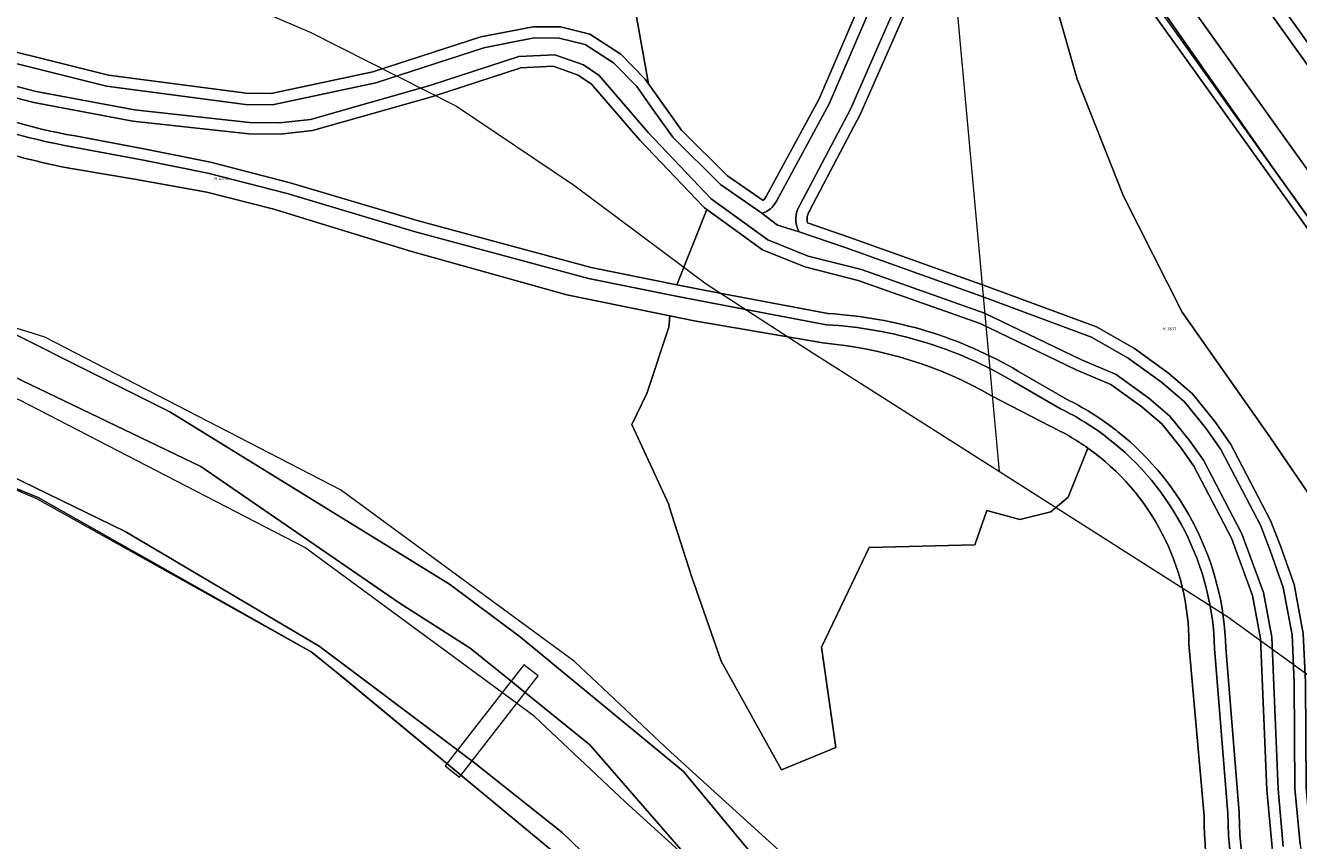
# Model space of a CAD drawing. Header units: metres. Extents: x 104777 to 177370, y 409697 to 438337.
# Tile 58 of 133: x 129624 to 129737, y 423027 to 423100. Entities that reach past the tile are written whole.
import ezdxf
from ezdxf.enums import TextEntityAlignment as Align
from ezdxf.lldxf.tags import DXFTag

# ---------------------------------------------------------------- set-up
doc = ezdxf.new("R2010")
doc.units = ezdxf.units.M
for name, color, linetype, lineweight in [('B-WE-GR-BEPLANTING_CULTUUR_BOSPLANTSOEN-GV', 90, 'Continuous', 18), ('B-WE-GR-BOS_LOOF-GV', 40, 'Continuous', 13), ('B-WE-GR-GRAS-GV', 60, 'Continuous', 13), ('B-WE-GR-GROENVOORZIENING-GV', 80, 'Continuous', 18), ('B-WE-GR-HAAG-GV', 90, 'Continuous', 13), ('B-WE-GR-HOUTWAL-GV', 40, 'Continuous', 13), ('B-WE-KG-GRENS_PERCEEL-G', 150, 'KG-PERCEEL-SO', 18), ('B-WE-KG-GRENS_PERCEEL-S', 150, 'Continuous', 25), ('B-WE-KW-KUNSTWERK_DEK-GV', 170, 'Continuous', 18), ('B-WE-OG-TERREIN_BEGROEID-GV', 7, 'Continuous', 18), ('B-WE-OG-TERREIN_ERF-GV', 7, 'Continuous', 18), ('B-WE-OG-TERREIN_OEVER-GV', 7, 'Continuous', 18), ('B-WE-OG-WATER_SLOOT-GV', 120, 'Continuous', 18), ('B-WE-VH-HALFVERHARDING_GRAVEL-GV', 130, 'Continuous', 18), ('B-WE-VH-OPENVERHARDING_BETONSTRAATSTEEN-GV', 90, 'Continuous', 18), ('B-WE-VH-OPENVERHARDING_STRAATBAKSTEEN-GV', 90, 'Continuous', 18)]:
    doc.layers.add(name, color=color, linetype=linetype, lineweight=lineweight)
doc.styles.add('NLCS-ISO', font='NLCS-ISO.ttf')
doc.styles.get("Standard").update_dxf_attribs({"font": 'Romans.shx'})
tags = doc.linetypes.add('KG-PERCEEL-SO', pattern='A,5.5,-2,["P",Standard,S=1.8,R=0,X=-0.5,Y=-0.9],-2,5.5,-2,[5,NLCS.SHX,S=0.75,R=0,X=0,Y=0],-2', length=19).pattern_tags.tags
tags[6] = DXFTag(74, 10)

# ---------------------------------------------------------------- blocks, each defined once
blk = doc.blocks.new('SKG-PERCEELNUMMER-SO')
at = {"style": 'NLCS-ISO', "oblique": 10, "flags": 1}
for tag, p in [('GEMEENTECODE', (0, 2.55)), ('PERCEELGROOTTE', (0, -2.45))]:
    blk.add_attdef(tag, text='', height=1.8, dxfattribs=at).set_placement(p, align=Align.MIDDLE_CENTER)
at = {"style": 'NLCS-ISO', "oblique": 10}
blk.add_attdef('SECTIE', text='', height=1.8, dxfattribs=at).set_placement((-0.5, 0), align=Align.MIDDLE_RIGHT)
blk.add_attdef('PERCEELNUMMER', text='', height=1.8, dxfattribs=at).set_placement((0.5, 0), align=Align.MIDDLE_LEFT)

msp = doc.modelspace()

# ---------------------------------------------------------------- linework, layer by layer
at = {"layer": 'B-WE-GR-BEPLANTING_CULTUUR_BOSPLANTSOEN-GV', "ltscale": 20, "flags": 128}
msp.add_lwpolyline([(129616.808, 423098.776), (129631.207, 423095.178), (129643.431, 423093.578), (129645.665, 423093.552), (129654.682, 423095.481), (129664.28, 423098.578), (129668.927, 423099.491), (129671.348, 423099.463), (129673.955, 423098.834), (129676.711, 423097.047), (129678.889, 423094.818), (129679.178, 423094.413), (129671.605, 423136.764)], dxfattribs=at)
at = {"layer": 'B-WE-GR-BOS_LOOF-GV', "ltscale": 20, "flags": 128}
for points in [[(129615.133, 423090.684), (129610.666, 423092.838), (129606.286, 423094.951), (129607.729, 423076.564), (129615.577, 423075.824), (129636.646, 423065.282), (129661.494, 423049.953), (129667.796, 423045.236), (129682.276, 423033.323), (129695.173, 423017.764), (129698.188, 423015.041), (129699.918, 423009.825), (129701.035, 422997.987), (129702.128, 422984.178), (129701.678, 422976.3), (129703.951, 422976.352), (129706.875, 422976.419), (129711.737, 422978.512), (129719.726, 422987.557), (129722.138, 423001.588), (129723.261, 423009.794), (129725.726, 423015.586), (129730.649, 423016.582)], [(129718.206, 423062.036), (129716.445, 423057.682), (129714.917, 423056.37), (129712.155, 423055.705), (129709.237, 423056.488), (129708.153, 423053.448), (129698.758, 423053.222), (129696.897, 423049.309), (129694.546, 423044.367), (129695.811, 423035.449), (129690.994, 423033.451), (129685.627, 423043.102), (129682.976, 423050.666), (129680.994, 423056.853), (129680.984, 423057.026), (129677.687, 423064.151), (129679.036, 423066.911), (129680.966, 423072.789), (129681.061, 423073.79), (129671.923, 423075.653), (129658.028, 423079.536), (129645.903, 423083.285), (129639.951, 423084.779), (129633.694, 423085.926), (129627.887, 423086.885)], [(129675.269, 423022.413), (129652.085, 423041.633), (129649.212, 423043.941), (129624.951, 423057.649), (129616.815, 423060.975), (129610.88, 423062.558), (129600.297, 423063.793), (129594.588, 423063.676), (129583.718, 423062.927), (129585.799, 423051.851), (129586.484, 423035.721), (129584.17, 423027.255), (129584.148, 423025.032)], [(129728.528, 423029.333), (129727.18, 423044.644)]]:
    msp.add_lwpolyline(points, dxfattribs=at)
at = {"layer": 'B-WE-GR-BOS_LOOF-GV', "ltscale": 20}
for points in [[(129627.887, 423086.885, -0.0514768), (129615.133, 423090.684)], [(129727.18, 423044.644, 0.2429753), (129718.206, 423062.036)], [(129730.649, 423016.582, -0.0829104), (129728.528, 423029.333)]]:
    msp.add_lwpolyline(points, format="xyb", dxfattribs=at)
at = {"layer": 'B-WE-GR-GRAS-GV', "ltscale": 20, "flags": 128}
for points in [[(129754.186, 423058.543), (129723.154, 423101.842), (129721.267, 423104.576), (129719.804, 423107.139), (129718.742, 423109.342), (129717.865, 423112.573), (129713.975, 423111.55), (129711.692, 423110.336), (129713.764, 423107.076), (129717.258, 423094.821), (129721.366, 423084.419), (129726.588, 423074.121), (129734.352, 423063.047), (129741.112, 423053.116)], [(129737.362, 423013.385), (129735.71, 423018.737), (129734.561, 423026.541), (129734.091, 423031.667), (129733.543, 423045.129), (129732.835, 423048.94), (129730.963, 423054.031), (129727.609, 423060.448), (129726.44, 423062.12), (129724.761, 423064.195), (129723.227, 423065.507), (129722.998, 423065.703), (129720.23, 423067.711), (129717.162, 423069.009), (129708.619, 423073.105), (129697.802, 423076.942), (129693.052, 423078.139), (129689.284, 423079.656), (129684.355, 423083.245), (129681.695, 423076.563), (129684.423, 423076.016), (129695.112, 423073.999)], [(129712.048, 423068.855), (129716.296, 423066.399)], [(129730.455, 423044.309), (129731.631, 423029.661), (129731.634, 423029.591)]]:
    msp.add_lwpolyline(points, dxfattribs=at)
at = {"layer": 'B-WE-GR-GRAS-GV', "ltscale": 20}
for points in [[(129695.112, 423073.999, -0.1199288), (129712.048, 423068.855)], [(129716.296, 423066.399, -0.0493071), (129720.526, 423063.765)], [(129720.526, 423063.765, -0.0043821), (129720.872, 423063.495)], [(129720.872, 423063.495, -0.2209988), (129730.455, 423044.309)], [(129731.634, 423029.591, 0.1989726), (129743.131, 423002.651)]]:
    msp.add_lwpolyline(points, format="xyb", dxfattribs=at)
at = {"layer": 'B-WE-GR-GROENVOORZIENING-GV', "ltscale": 20, "flags": 128}
for points in [[(129718.819, 423112.824), (129717.865, 423112.573), (129718.742, 423109.342), (129719.804, 423107.139), (129721.267, 423104.576), (129723.154, 423101.842), (129754.186, 423058.543), (129754.426, 423058.102), (129754.486, 423057.702), (129755.236, 423057.754), (129755.11, 423058.242), (129754.878, 423058.644)], [(129754.878, 423058.644), (129734.517, 423087.137), (129721.663, 423105.488)]]:
    msp.add_lwpolyline(points, dxfattribs=at)
at = {"layer": 'B-WE-GR-HAAG-GV', "ltscale": 20, "flags": 128}
msp.add_lwpolyline([(129718.819, 423112.824), (129717.865, 423112.573), (129718.742, 423109.342), (129719.804, 423107.139), (129721.267, 423104.576), (129723.154, 423101.842), (129754.186, 423058.543), (129754.426, 423058.102), (129754.486, 423057.702), (129755.236, 423057.754), (129755.11, 423058.242), (129754.878, 423058.644), (129734.517, 423087.137), (129721.663, 423105.488)], dxfattribs=at)
at = {"layer": 'B-WE-GR-HOUTWAL-GV', "ltscale": 20, "flags": 128}
for points in [[(129706.864, 423111.893), (129706.951, 423111.943), (129712.648, 423114.801), (129714.342, 423115.662), (129708.944, 423123.669), (129702.59, 423117.36), (129690.524, 423115.292), (129680.659, 423139.446), (129671.605, 423136.764), (129679.178, 423094.413), (129682.106, 423090.309), (129686.195, 423086.237), (129689.352, 423084.06)], [(129753.62, 423007.192), (129759.093, 423015.23), (129761.048, 423017.614), (129755.216, 423023.311), (129749.145, 423033.082), (129745.169, 423043.271), (129741.112, 423053.116), (129734.352, 423063.047), (129726.588, 423074.121), (129721.366, 423084.419), (129717.258, 423094.821), (129713.764, 423107.076), (129711.692, 423110.336), (129709.053, 423108.931), (129709, 423108.905)], [(129689.612, 423084.394), (129689.649, 423084.47), (129694.323, 423093.065), (129699.072, 423104.118), (129699.153, 423104.268)], [(129702.802, 423102.653), (129698.016, 423091.742), (129693.51, 423083.173), (129693.464, 423083.095)], [(129628.256, 423089.78), (129634.494, 423088.597), (129640.261, 423087.464), (129647.33, 423085.623), (129658.627, 423082.267), (129674.076, 423078.093), (129681.695, 423076.563), (129684.355, 423083.245), (129684.148, 423083.396), (129684.013, 423083.514), (129678.386, 423089.411), (129674.105, 423094.393), (129672.929, 423095.197), (129670.71, 423095.986), (129667.833, 423095.84), (129660.027, 423093.297), (129649.337, 423090.252), (129646.45, 423089.935), (129643.669, 423089.968), (129633.373, 423091.1), (129624.571, 423092.752), (129617.211, 423094.651)], [(129693.297, 423082.06), (129696.976, 423080.799), (129709.162, 423076.442), (129718.958, 423072.823), (129722.326, 423070.885), (129725.352, 423068.69), (129727.496, 423066.856), (129729.477, 423064.407), (129730.862, 423062.426), (129734.431, 423055.599), (129735.34, 423053.282), (129736.516, 423049.929), (129737.327, 423045.562), (129737.526, 423041.251), (129737.587, 423031.856), (129738.036, 423026.956), (129739.132, 423019.512), (129740.55, 423014.917), (129743.117, 423011.134), (129746.392, 423007.613), (129747.042, 423007.106), (129747.19, 423006.964)]]:
    msp.add_lwpolyline(points, dxfattribs=at)
at = {"layer": 'B-WE-GR-HOUTWAL-GV', "ltscale": 20}
for points in [[(129616.1, 423093.572, 0.0655216), (129628.256, 423089.78)], [(129689.352, 423084.06, 0.1255743), (129689.612, 423084.394)], [(129693.464, 423083.095, 0.2093566), (129693.297, 423082.06)]]:
    msp.add_lwpolyline(points, format="xyb", dxfattribs=at)
at = {"layer": 'B-WE-KG-GRENS_PERCEEL-G', "ltscale": 20, "flags": 128}
for points in [[(129710.362, 423059.973), (129703.815, 423131.736)], [(129627.175, 423106.958), (129636.86, 423104.264), (129649.128, 423099.018), (129662.107, 423092.438), (129672.516, 423085.449), (129684.306, 423076.654), (129693.293, 423070.82), (129710.362, 423059.973)], [(129739.016, 423096.306), (129732.858, 423104.931)], [(129723.428, 423102.582), (129754.892, 423058.564)], [(129672.583, 423043.071), (129651.824, 423058.34), (129625.547, 423071.902), (129612.507, 423075.991), (129600.193, 423077.216), (129579.089, 423076.118), (129574.668, 423075.438), (129554.177, 423071.433)], [(129669.028, 423038.238), (129648.654, 423053.224), (129623.259, 423066.332), (129611.303, 423070.081), (129600.049, 423071.2), (129579.701, 423070.142), (129575.714, 423069.528), (129555.326, 423065.544)], [(129417.073, 422976.072), (129423.268, 422985.139), (129437.929, 422998.378), (129458.288, 423013.216), (129517.838, 423043.313), (129541.135, 423054.324), (129564.424, 423060.751), (129573.548, 423062.251), (129600.422, 423063.745), (129611.143, 423062.528), (129616.648, 423061.021), (129624.809, 423057.578), (129649.42, 423043.82), (129675.349, 423022.36)], [(129710.362, 423059.973), (129730.625, 423047.047)], [(129730.625, 423047.047), (129757.685, 423027.458)], [(129672.583, 423043.071), (129681.167, 423035.018), (129693.113, 423024.159), (129699.061, 423013.799), (129700.622, 423004.711)], [(129669.028, 423038.238), (129677.095, 423030.611), (129688.381, 423020.352), (129693.328, 423011.735), (129694.726, 423003.597)]]:
    msp.add_lwpolyline(points, dxfattribs=at)
at = {"layer": 'B-WE-KW-KUNSTWERK_DEK-GV', "ltscale": 20, "flags": 128}
msp.add_lwpolyline([(129661.101, 423033.799), (129662.378, 423032.805), (129669.377, 423041.804), (129668.1, 423042.797)], close=True, dxfattribs=at)
at = {"layer": 'B-WE-OG-TERREIN_BEGROEID-GV', "ltscale": 20, "flags": 128}
for points in [[(129699.153, 423104.268), (129699.072, 423104.118), (129694.323, 423093.065), (129689.649, 423084.47), (129689.612, 423084.394)], [(129690.528, 423083.992), (129695.223, 423092.628), (129699.991, 423103.723)], [(129701.889, 423103.062), (129697.114, 423092.176), (129692.625, 423083.638)], [(129693.464, 423083.095), (129693.51, 423083.173), (129698.016, 423091.742), (129702.802, 423102.653)], [(129689.352, 423084.06), (129686.195, 423086.237), (129682.106, 423090.309), (129679.178, 423094.413), (129678.889, 423094.818), (129676.711, 423097.047), (129673.955, 423098.834), (129671.348, 423099.463), (129668.927, 423099.491), (129664.28, 423098.578), (129654.682, 423095.481), (129645.665, 423093.552), (129643.431, 423093.578), (129631.207, 423095.178), (129616.808, 423098.776)], [(129616.431, 423097.84), (129631.02, 423094.194), (129643.36, 423092.579), (129645.765, 423092.551), (129654.941, 423094.514), (129664.531, 423097.608), (129666.775, 423098.049), (129669.018, 423098.49), (129671.223, 423098.464), (129673.554, 423097.902), (129676.074, 423096.269), (129678.12, 423094.174), (129679.589, 423092.115), (129681.341, 423089.66), (129685.554, 423085.464), (129689.241, 423082.927)], [(129735.554, 423026.659), (129735.089, 423031.733), (129734.539, 423045.241), (129733.803, 423049.206), (129731.879, 423054.437), (129728.465, 423060.968), (129727.239, 423062.722), (129725.481, 423064.895), (129723.617, 423066.489), (129720.725, 423068.588), (129717.573, 423069.921), (129709.003, 423074.03), (129698.092, 423077.9), (129693.362, 423079.092), (129689.772, 423080.537), (129684.737, 423084.204), (129679.128, 423090.082), (129674.778, 423095.144), (129673.386, 423096.096), (129670.858, 423096.995), (129667.649, 423096.832), (129659.735, 423094.253), (129649.144, 423091.237), (129646.401, 423090.936), (129643.729, 423090.967), (129633.52, 423092.09), (129624.788, 423093.729), (129617.461, 423095.619)], [(129617.211, 423094.651), (129624.571, 423092.752), (129633.373, 423091.1), (129643.669, 423089.968), (129646.45, 423089.935), (129649.337, 423090.252), (129660.027, 423093.297), (129667.833, 423095.84), (129670.71, 423095.986), (129672.929, 423095.197), (129674.105, 423094.393), (129678.386, 423089.411), (129684.013, 423083.514), (129684.148, 423083.396), (129684.355, 423083.245), (129689.284, 423079.656), (129693.052, 423078.139), (129697.802, 423076.942), (129708.619, 423073.105), (129717.162, 423069.009), (129720.23, 423067.711), (129722.998, 423065.703), (129723.227, 423065.507), (129724.761, 423064.195), (129726.44, 423062.12), (129727.609, 423060.448), (129730.963, 423054.031), (129732.835, 423048.94), (129733.543, 423045.129), (129734.091, 423031.667), (129734.561, 423026.541)], [(129695.112, 423073.999), (129684.423, 423076.016), (129681.695, 423076.563), (129674.076, 423078.093), (129658.627, 423082.267), (129647.33, 423085.623), (129640.261, 423087.464), (129634.494, 423088.597), (129628.256, 423089.78)], [(129628.085, 423088.795), (129634.304, 423087.615), (129640.038, 423086.488), (129647.061, 423084.66), (129658.354, 423081.305), (129673.847, 423077.119), (129681.319, 423075.619), (129684.232, 423075.034), (129694.988, 423073.005)], [(129747.19, 423006.964), (129747.042, 423007.106), (129746.392, 423007.613), (129743.117, 423011.134), (129740.55, 423014.917), (129739.132, 423019.512), (129738.036, 423026.956), (129737.587, 423031.856), (129737.526, 423041.251), (129737.327, 423045.562), (129736.516, 423049.929), (129735.34, 423053.282), (129734.431, 423055.599), (129730.862, 423062.426), (129729.477, 423064.407), (129727.496, 423066.856), (129725.352, 423068.69), (129722.326, 423070.885), (129718.958, 423072.823), (129709.162, 423076.442), (129696.976, 423080.799), (129693.297, 423082.06)], [(129692.551, 423081.258), (129696.645, 423079.855), (129708.82, 423075.502), (129718.532, 423071.914), (129721.782, 423070.045), (129724.732, 423067.904), (129726.776, 423066.156), (129728.678, 423063.805), (129730.005, 423061.906), (129733.52, 423055.183), (129734.402, 423052.934), (129735.547, 423049.671), (129736.331, 423045.447), (129736.526, 423041.225), (129736.587, 423031.807), (129737.043, 423026.837), (129738.154, 423019.29), (129739.639, 423014.479), (129742.332, 423010.509), (129745.714, 423006.874), (129746.426, 423006.318)], [(129694.65, 423071.384), (129683.228, 423073.348), (129681.061, 423073.79), (129680.966, 423072.789), (129679.036, 423066.911), (129677.687, 423064.151), (129680.984, 423057.026), (129680.994, 423056.853), (129682.976, 423050.666), (129685.627, 423043.102), (129690.994, 423033.451), (129695.811, 423035.449), (129694.546, 423044.367), (129696.897, 423049.309), (129698.758, 423053.222), (129708.153, 423053.448), (129709.237, 423056.488), (129712.155, 423055.705), (129714.917, 423056.37), (129716.445, 423057.682), (129718.206, 423062.036)], [(129716.296, 423066.399), (129712.048, 423068.855)], [(129711.539, 423067.994), (129715.821, 423065.519)], [(129714.834, 423063.995), (129709.623, 423066.699)], [(129729.458, 423044.229), (129730.634, 423029.581)], [(129731.634, 423029.591), (129731.631, 423029.661), (129730.455, 423044.309)]]:
    msp.add_lwpolyline(points, dxfattribs=at)
at = {"layer": 'B-WE-OG-TERREIN_BEGROEID-GV', "ltscale": 20}
for points in [[(129628.256, 423089.78, -0.0655216), (129616.1, 423093.572)], [(129615.68, 423092.664, 0.0655251), (129628.085, 423088.795)], [(129689.612, 423084.394, -0.1255743), (129689.352, 423084.06)], [(129689.241, 423082.927, 0.2372183), (129690.528, 423083.992)], [(129692.625, 423083.638, 0.278932), (129692.551, 423081.258)], [(129693.297, 423082.06, -0.2093566), (129693.464, 423083.095)], [(129694.988, 423073.005, -0.1204089), (129711.539, 423067.994)], [(129712.048, 423068.855, 0.1199288), (129695.112, 423073.999)], [(129709.623, 423066.699, 0.1103946), (129694.65, 423071.384)], [(129720.526, 423063.765, 0.0493071), (129716.296, 423066.399)], [(129715.821, 423065.519, -0.0495353), (129719.917, 423062.972)], [(129718.206, 423062.036, 0.045517), (129714.834, 423063.995)], [(129719.917, 423062.972, -0.2260617), (129729.458, 423044.229)], [(129720.872, 423063.495, 0.0043821), (129720.526, 423063.765)], [(129730.455, 423044.309, 0.2209988), (129720.872, 423063.495)], [(129730.634, 423029.581, 0.1993334), (129742.468, 423001.9)], [(129743.131, 423002.651, -0.1989726), (129731.634, 423029.591)]]:
    msp.add_lwpolyline(points, format="xyb", dxfattribs=at)
at = {"layer": 'B-WE-OG-TERREIN_ERF-GV', "ltscale": 20, "flags": 128}
msp.add_lwpolyline([(129731.104, 423107.392), (129746.74, 423085.415), (129759.796, 423067.114), (129759.847, 423067.151), (129768.667, 423073.44), (129777.67, 423079.86), (129781.643, 423082.693)], dxfattribs=at)
at = {"layer": 'B-WE-OG-TERREIN_OEVER-GV', "ltscale": 20, "flags": 128}
for points in [[(129695.173, 423017.764), (129682.276, 423033.323), (129667.796, 423045.236), (129661.494, 423049.953), (129636.646, 423065.282), (129615.577, 423075.824), (129607.729, 423076.564), (129607.964, 423073.573), (129610.505, 423073.664), (129615.032, 423072.399), (129620.448, 423069.51), (129639.414, 423060.405), (129657.033, 423048.289), (129663.344, 423044.279), (129667.119, 423041.217), (129668.385, 423040.19), (129673.959, 423035.67), (129692.912, 423013.877)], [(129677.423, 423022.16), (129671.488, 423027.889), (129663.435, 423034.285), (129663.162, 423034.502), (129662.136, 423035.272), (129649.924, 423044.437), (129632.685, 423054.631), (129617.835, 423061.871), (129608.577, 423064.2), (129594.455, 423064.77), (129582.437, 423064.003), (129575.634, 423063.119), (129565.355, 423061.783), (129549.262, 423057.834), (129535.888, 423053.35), (129518.327, 423044.676), (129498.39, 423034.451), (129474.532, 423022.412)], [(129467.458, 423018.118), (129495.208, 423032.147), (129516.092, 423042.287), (129519.838, 423044.456), (129541.046, 423054.298), (129552.184, 423057.397), (129564.434, 423060.684), (129573.434, 423062.192), (129575.689, 423062.353), (129583.718, 423062.927), (129594.588, 423063.676), (129600.297, 423063.793), (129610.88, 423062.558), (129616.815, 423060.975), (129624.951, 423057.649), (129649.212, 423043.941), (129652.085, 423041.633), (129675.269, 423022.413)]]:
    msp.add_lwpolyline(points, dxfattribs=at)
at = {"layer": 'B-WE-OG-WATER_SLOOT-GV', "ltscale": 20, "flags": 128}
for points in [[(129692.912, 423013.877), (129673.959, 423035.67), (129668.385, 423040.19), (129667.119, 423041.217), (129663.344, 423044.279), (129657.033, 423048.289), (129639.414, 423060.405), (129620.448, 423069.51), (129615.032, 423072.399), (129610.505, 423073.664), (129607.964, 423073.573), (129606.265, 423073.512), (129597.988, 423073.408), (129584.747, 423071.646), (129574.184, 423069.859), (129565.231, 423068.344), (129556.835, 423066.727), (129539.214, 423061.586), (129522.686, 423054.918), (129503.693, 423044.646), (129479.189, 423032.622), (129459.881, 423023.982)], [(129474.532, 423022.412), (129498.39, 423034.451), (129518.327, 423044.676), (129535.888, 423053.35), (129549.262, 423057.834), (129565.355, 423061.783), (129575.634, 423063.119), (129582.437, 423064.003), (129594.455, 423064.77), (129608.577, 423064.2), (129617.835, 423061.871), (129632.685, 423054.631), (129649.924, 423044.437), (129662.136, 423035.272), (129663.162, 423034.502), (129663.435, 423034.285), (129671.488, 423027.889), (129677.423, 423022.16)]]:
    msp.add_lwpolyline(points, dxfattribs=at)
at = {"layer": 'B-WE-VH-HALFVERHARDING_GRAVEL-GV', "ltscale": 20, "flags": 128}
for points in [[(129699.991, 423103.723), (129695.223, 423092.628), (129690.528, 423083.992)], [(129692.625, 423083.638), (129697.114, 423092.176), (129701.889, 423103.062)], [(129737.043, 423026.837), (129736.587, 423031.807), (129736.526, 423041.225), (129736.331, 423045.447), (129735.547, 423049.671), (129734.402, 423052.934), (129733.52, 423055.183), (129730.005, 423061.906), (129728.678, 423063.805), (129726.776, 423066.156), (129724.732, 423067.904), (129721.782, 423070.045), (129718.532, 423071.914), (129708.82, 423075.502), (129696.645, 423079.855), (129692.551, 423081.258), (129690.639, 423081.849), (129689.241, 423082.927), (129685.554, 423085.464), (129681.341, 423089.66), (129679.589, 423092.115), (129678.12, 423094.174), (129676.074, 423096.269), (129673.554, 423097.902), (129671.223, 423098.464), (129669.018, 423098.49), (129666.775, 423098.049), (129664.531, 423097.608), (129654.941, 423094.514), (129645.765, 423092.551), (129643.36, 423092.579), (129631.02, 423094.194), (129616.431, 423097.84)], [(129617.461, 423095.619), (129624.788, 423093.729), (129633.52, 423092.09), (129643.729, 423090.967), (129646.401, 423090.936), (129649.144, 423091.237), (129659.735, 423094.253), (129667.649, 423096.832), (129670.858, 423096.995), (129673.386, 423096.096), (129674.778, 423095.144), (129679.128, 423090.082), (129684.737, 423084.204), (129689.772, 423080.537), (129693.362, 423079.092), (129698.092, 423077.9), (129709.003, 423074.03), (129717.573, 423069.921), (129720.725, 423068.588), (129723.617, 423066.489), (129725.481, 423064.895), (129727.239, 423062.722), (129728.465, 423060.968), (129731.879, 423054.437), (129733.803, 423049.206), (129734.539, 423045.241), (129735.089, 423031.733), (129735.554, 423026.659)], [(129694.988, 423073.005), (129684.232, 423075.034), (129681.319, 423075.619), (129673.847, 423077.119), (129658.354, 423081.305), (129647.061, 423084.66), (129640.038, 423086.488), (129634.304, 423087.615), (129628.085, 423088.795)], [(129627.887, 423086.885), (129633.694, 423085.926), (129639.951, 423084.779), (129645.903, 423083.285), (129658.028, 423079.536), (129671.923, 423075.653), (129681.061, 423073.79), (129683.228, 423073.348), (129694.65, 423071.384)], [(129689.241, 423082.927), (129690.639, 423081.849), (129692.551, 423081.258)], [(129715.821, 423065.519), (129711.539, 423067.994)], [(129709.623, 423066.699), (129714.834, 423063.995)], [(129727.18, 423044.644), (129728.528, 423029.333)], [(129730.634, 423029.581), (129729.458, 423044.229)]]:
    msp.add_lwpolyline(points, dxfattribs=at)
at = {"layer": 'B-WE-VH-HALFVERHARDING_GRAVEL-GV', "ltscale": 20}
for points in [[(129628.085, 423088.795, -0.0655251), (129615.68, 423092.664)], [(129615.133, 423090.684, 0.0514768), (129627.887, 423086.885)], [(129690.528, 423083.992, -0.2372183), (129689.241, 423082.927)], [(129692.551, 423081.258, -0.278932), (129692.625, 423083.638)], [(129711.539, 423067.994, 0.1204089), (129694.988, 423073.005)], [(129694.65, 423071.384, -0.1103946), (129709.623, 423066.699)], [(129719.917, 423062.972, 0.0495353), (129715.821, 423065.519)], [(129714.834, 423063.995, -0.045517), (129718.206, 423062.036)], [(129729.458, 423044.229, 0.2260617), (129719.917, 423062.972)], [(129718.206, 423062.036, -0.2429753), (129727.18, 423044.644)], [(129728.528, 423029.333, 0.0829104), (129730.649, 423016.582)], [(129742.468, 423001.9, -0.1993334), (129730.634, 423029.581)]]:
    msp.add_lwpolyline(points, format="xyb", dxfattribs=at)
at = {"layer": 'B-WE-VH-OPENVERHARDING_BETONSTRAATSTEEN-GV', "ltscale": 20, "flags": 128}
for points in [[(129758.998, 423066.323), (129730.375, 423106.382)], [(129725.737, 423103.552), (129757.001, 423059.724)]]:
    msp.add_lwpolyline(points, dxfattribs=at)
at = {"layer": 'B-WE-VH-OPENVERHARDING_STRAATBAKSTEEN-GV', "ltscale": 20, "flags": 128}
for points in [[(129760.883, 423065.798), (129759.847, 423067.151), (129759.796, 423067.114), (129746.74, 423085.415), (129731.104, 423107.392)], [(129730.375, 423106.382), (129758.998, 423066.323)], [(129721.663, 423105.488), (129734.517, 423087.137), (129754.878, 423058.644), (129755.11, 423058.242), (129755.236, 423057.754), (129757.765, 423057.991)], [(129757.001, 423059.724), (129725.737, 423103.552)]]:
    msp.add_lwpolyline(points, dxfattribs=at)

# ---------------------------------------------------------------- block references
at = {"layer": 'B-WE-KG-GRENS_PERCEEL-S', "ltscale": 20, "xscale": 0.15, "yscale": 0.15, "zscale": 0.15}
for p, values in [((129640.916, 423085.99), {'PERCEELNUMMER': '4078', 'SECTIE': 'H'}), ((129725.147, 423072.648), {'PERCEELNUMMER': '3671', 'SECTIE': 'H'})]:
    msp.add_blockref('SKG-PERCEELNUMMER-SO', p, dxfattribs=at).add_auto_attribs(values)

doc.saveas('drawing.dxf')
